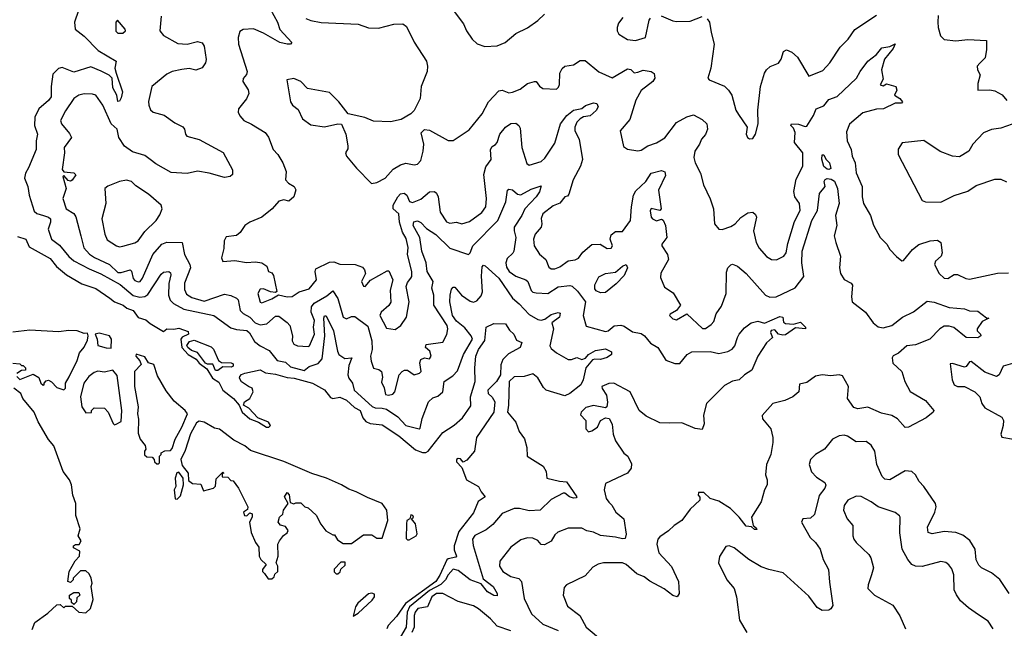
# Model space of a CAD drawing. Extents: x 2133489 to 2292442, y 756223 to 916462.
# Tile 200 of 256: x 2220825 to 2226640, y 830419 to 834010. Entities that reach past the tile are written whole.
import ezdxf

# ---------------------------------------------------------------- set-up
doc = ezdxf.new("R2010")
doc.units = 0

msp = doc.modelspace()

# ---------------------------------------------------------------- linework, layer by layer
at = {"layer": '0CON20XD'}
for points in [[(2221172.2, 834065), (2221149.6, 833995), (2221151.9, 833955), (2221205, 833913.1), (2221289.2, 833829.2), (2221394, 833765), (2221386.9, 833725), (2221395.6, 833694.4), (2221431.4, 833585), (2221425, 833550), (2221415, 833530), (2221405, 833527.5), (2221399.6, 833565), (2221375, 833608), (2221370.7, 833665), (2221353.1, 833683.1), (2221307, 833707), (2221245, 833731.1), (2221145, 833699.5), (2221075, 833728.1), (2221055, 833722.9), (2221021.1, 833688.9), (2221010.3, 833615), (2221011.8, 833555), (2220995, 833533.1), (2220937.1, 833485), (2220914.4, 833435), (2220912, 833385), (2220930.8, 833335), (2220921.5, 833295), (2220922.2, 833245), (2220877.9, 833135), (2220860, 833105), (2220854, 833075), (2220873.5, 833025), (2220881.1, 832975), (2220909.8, 832879.8), (2220926.7, 832866.7), (2220966, 832854), (2220995.2, 832845.2), (2221006.4, 832835), (2221007.3, 832815), (2220993.4, 832773.4), (2221013.8, 832715), (2221060.4, 832680.4), (2221115, 832612.1), (2221145, 832588.1), (2221235, 832540.3), (2221305, 832511.2), (2221418.3, 832448.3), (2221495, 832383.1), (2221535, 832373.3), (2221563.7, 832376.3), (2221582.2, 832387.8), (2221660.6, 832509.4), (2221675, 832519.4), (2221705, 832524.6), (2221715, 832516.9), (2221717.8, 832505), (2221705.7, 832454.3), (2221704, 832384), (2221714.7, 832355), (2221732.7, 832335), (2221795, 832302.2), (2221970.8, 832265), (2222072.8, 832192.8), (2222105, 832182), (2222165.8, 832175.8), (2222181.8, 832161.8), (2222211.7, 832111.7), (2222245, 832086.4), (2222298.7, 832058.7), (2222345, 831998.7), (2222395, 831990), (2222425, 831960.8), (2222505, 831939.2), (2222535, 831963.2), (2222588.3, 831981.7), (2222611, 832009), (2222628.1, 832145), (2222621.6, 832248.4), (2222625, 832262.5), (2222635, 832262.2), (2222677.9, 832175), (2222701.1, 832055), (2222710, 832035), (2222745, 832011.8), (2222785.8, 832015.8), (2222769.5, 831970.5), (2222763.3, 831915), (2222768.1, 831895), (2222791.3, 831865), (2222801.4, 831825), (2222907.2, 831727.2), (2222925, 831720), (2222965, 831717.7), (2222991.8, 831711.8), (2223057.5, 831667.5), (2223104.7, 831614.7), (2223184.3, 831595.7), (2223190.9, 831599.1), (2223203.1, 831656.9), (2223238.9, 831755), (2223265, 831779.1), (2223295, 831787.8), (2223324.6, 831815), (2223332.5, 831875), (2223382.3, 831907.7), (2223410.9, 831939.1), (2223445.7, 832035), (2223499.3, 832125), (2223491.6, 832145), (2223455, 832192.8), (2223405, 832230.5), (2223382.1, 832265), (2223366.1, 832345), (2223366.7, 832385), (2223375, 832420.8), (2223385, 832432.5), (2223395, 832431.8), (2223434.8, 832384.8), (2223485, 832349.6), (2223505, 832343.1), (2223525, 832350.9), (2223549.9, 832380.1), (2223558.9, 832405), (2223552.9, 832497.1), (2223557.3, 832552.7), (2223565, 832561.2), (2223575, 832558), (2223655.1, 832485.1), (2223735, 832367.8), (2223775, 832334.4), (2223835, 832269.6), (2223885, 832240.5), (2223905, 832236.5), (2223926.2, 832243.8), (2223965, 832270.9), (2224005, 832282.2), (2224017.7, 832277.7), (2224013.1, 832255), (2223968.1, 832221.9), (2223978.8, 832185), (2223956.7, 832085), (2223965, 832069.2), (2223995, 832044.3), (2224065, 832005.6), (2224085, 832005.6), (2224115, 832016.4), (2224145, 832005.6), (2224167.1, 832012.9), (2224185, 832033.8), (2224225, 832057.5), (2224285, 832067.1), (2224320, 832050), (2224320.8, 832035), (2224295, 832016.5), (2224255, 832004.6), (2224222.5, 832007.5), (2224207.4, 832002.6), (2224168.7, 831955), (2224154, 831885), (2224140, 831855), (2224075, 831804.2), (2224045, 831790.9), (2223934.6, 831825), (2223919.1, 831839.1), (2223885, 831897.8), (2223855, 831920.8), (2223805, 831905.6), (2223745, 831902.5), (2223715.4, 831875), (2223712.7, 831735), (2223705.6, 831695), (2223755.2, 831635.2), (2223775, 831580), (2223807.4, 831537.4), (2223820, 831485), (2223822.5, 831435), (2223916, 831375), (2223934.2, 831345), (2223938.8, 831305), (2224013, 831287), (2224054.1, 831284.1), (2224116.5, 831195), (2224111.3, 831188.7), (2224095, 831187.5), (2224072.5, 831195), (2224045, 831216.2), (2224035, 831216.1), (2223965, 831178.9), (2223898.8, 831115), (2223835, 831111.1), (2223776.7, 831125), (2223745, 831125.4), (2223674.2, 831095.8), (2223619.4, 831030.6), (2223580.5, 830999.5), (2223512.7, 830967.3), (2223499.5, 830945), (2223502.4, 830907.6), (2223561.7, 830711.7), (2223621.8, 830665), (2223644.4, 830625), (2223645, 830611.2), (2223625, 830611.8), (2223587.5, 830635), (2223550.6, 830680.6), (2223485.6, 830705), (2223415, 830759.6), (2223385, 830767.3), (2223356.2, 830735), (2223340, 830705), (2223312.3, 830677.7), (2223245, 830641), (2223128, 830545), (2223113.8, 830515), (2223107.2, 830425), (2223060.3, 830345)], [(2222305, 834074.4), (2222347.5, 833995), (2222362.4, 833952.4), (2222433.3, 833875), (2222423.8, 833866.2), (2222405, 833865.7), (2222362, 833875), (2222265, 833930.9), (2222205, 833956.2), (2222145, 833952.5), (2222125, 833941.2), (2222114.5, 833905.5), (2222117.8, 833865), (2222168.5, 833705), (2222163.7, 833686.3), (2222145, 833663.3), (2222143.6, 833645), (2222175.3, 833595.3), (2222177.5, 833575), (2222165, 833544), (2222116.7, 833485), (2222116.2, 833465), (2222125, 833443.3), (2222148.8, 833415), (2222195, 833394.4), (2222275.6, 833345), (2222295, 833316), (2222322.5, 833245), (2222350.5, 833215), (2222379.5, 833165), (2222398.2, 833115), (2222394.1, 833065), (2222412.3, 833045), (2222445.2, 833025.2), (2222456.3, 833006.3), (2222445, 832965.7), (2222415, 832939.4), (2222385, 832947.1), (2222355, 832938.8), (2222315.4, 832895), (2222255, 832845.5), (2222183.3, 832815), (2222154.2, 832795.8), (2222128, 832755), (2222105, 832737.5), (2222045, 832728.9), (2222031.8, 832705), (2222030.2, 832659.8), (2222017.1, 832605), (2222025, 832584.2), (2222095, 832589.6), (2222165, 832577.1), (2222218.6, 832581.4), (2222255.4, 832574.6), (2222284.7, 832555), (2222294.2, 832524.2), (2222315, 832515.7), (2222325, 832500), (2222343, 832407), (2222335, 832401.2), (2222305.5, 832404.5), (2222265, 832422.2), (2222245, 832419.2), (2222231.6, 832395), (2222245, 832342.5), (2222255, 832340), (2222315, 832363.3), (2222353.6, 832386.4), (2222405, 832374.7), (2222433.8, 832376.2), (2222476.4, 832403.6), (2222535, 832422.5), (2222577.5, 832475), (2222569.5, 832525), (2222575, 832540), (2222655, 832580), (2222681.1, 832581.1), (2222715, 832567.8), (2222806.1, 832566.1), (2222850.6, 832550.6), (2222862.5, 832535), (2222867, 832513), (2222844.6, 832465), (2222855, 832437.5), (2222865, 832435.6), (2222896.9, 832473.1), (2222995, 832527.5), (2223005, 832528), (2223028.9, 832475), (2223013.6, 832415), (2223017, 832343), (2223005.7, 832324.3), (2222960.3, 832285), (2222952, 832265), (2222990.8, 832190.8), (2223042.2, 832182.2), (2223075.4, 832205), (2223109.6, 832255), (2223124.6, 832345), (2223108.5, 832435), (2223115, 832458.8), (2223135.5, 832484.5), (2223140.9, 832495), (2223140.5, 832525), (2223116.5, 832625), (2223119, 832665), (2223108.2, 832718.2), (2223086.8, 832756.8), (2223067.4, 832815), (2223065.3, 832865.3), (2223030, 832895), (2223031.5, 832915), (2223057.8, 832965), (2223075, 832982.1), (2223096.7, 832986.7), (2223112.1, 832975), (2223126.7, 832936.7), (2223145, 832930.6), (2223195, 832950.9), (2223245, 832993.4), (2223275, 832996.9), (2223287.2, 832987.2), (2223296.6, 832965), (2223308.8, 832875), (2223345, 832817.3), (2223365, 832809.4), (2223405, 832814.4), (2223436.1, 832806.1), (2223480.8, 832819.2), (2223555, 832873.3), (2223577.3, 832905), (2223582.3, 832955), (2223566.6, 833096.6), (2223577.3, 833142.7), (2223608.8, 833185), (2223606, 833245), (2223615, 833260.9), (2223635, 833273.9), (2223645.3, 833285), (2223661.5, 833335), (2223693.8, 833376.2), (2223725, 833397.5), (2223755, 833398.6), (2223774, 833385), (2223780, 833370), (2223790.5, 833255), (2223821.2, 833161.2), (2223835, 833150.8), (2223905, 833173.9), (2223926.2, 833193.8), (2223985, 833282.5), (2224019.2, 833395), (2224056.5, 833445), (2224095, 833477.1), (2224144.6, 833485.4), (2224166.6, 833503.4), (2224215, 833520), (2224233.3, 833515), (2224242.5, 833495), (2224230, 833475), (2224195, 833443.6), (2224155, 833436.4), (2224134.5, 833425), (2224115.5, 833405), (2224104.7, 833375.3), (2224104.6, 833355), (2224129.7, 833305), (2224150, 833185), (2224137.5, 833145), (2224093.8, 833065), (2224068.9, 832981.1), (2224061.2, 832968.8), (2224044.4, 832965), (2224015, 832927.8), (2223975, 832911.1), (2223915.5, 832865), (2223905, 832837.5), (2223909.4, 832805), (2223905.7, 832785), (2223870, 832745), (2223858.9, 832715), (2223862.7, 832675), (2223895.8, 832625.8), (2223933.4, 832595), (2223950.1, 832550.1), (2223965, 832540.4), (2223985, 832540), (2224015, 832551.3), (2224063.7, 832586.3), (2224106.7, 832593.3), (2224125, 832602.5), (2224151.4, 832638.6), (2224205, 832684), (2224253.8, 832686.2), (2224295, 832659.4), (2224318.9, 832661.1), (2224326, 832675), (2224312.9, 832715), (2224319.3, 832740.7), (2224345, 832760), (2224385, 832760.8), (2224432.6, 832825), (2224438, 832905), (2224451.3, 832975), (2224465, 833000), (2224523.8, 833055), (2224555, 833104.4), (2224615, 833120), (2224635, 833112), (2224639.3, 833090.7), (2224598.5, 833005), (2224613.8, 832895), (2224605, 832883.3), (2224555, 832895.8), (2224548, 832882), (2224554.5, 832845), (2224562.5, 832835), (2224585.8, 832824.2), (2224615, 832832.5), (2224625, 832827.5), (2224638.6, 832795), (2224647.5, 832725), (2224618.1, 832685), (2224617.8, 832675), (2224651.2, 832625), (2224657.8, 832595), (2224611.9, 832515), (2224609.7, 832489.7), (2224632.7, 832432.7), (2224685, 832398), (2224728, 832325), (2224705, 832293.3), (2224667, 832273), (2224663.3, 832265), (2224683.3, 832245), (2224705, 832240), (2224765, 832274.4), (2224858.1, 832188.1), (2224875, 832188.9), (2224908.6, 832211.4), (2224925, 832229.2), (2224939.6, 832275), (2224969.9, 832320.1), (2224998.5, 832395), (2224998.9, 832521.1), (2225006.9, 832545), (2225025, 832564.3), (2225035, 832567.1), (2225063.8, 832555), (2225115, 832512.2), (2225230, 832385), (2225255, 832372.5), (2225292.9, 832375), (2225405, 832428.5), (2225455.7, 832495), (2225444.8, 832574.8), (2225446.5, 832645), (2225503.7, 832825), (2225536.7, 832883.3), (2225549.1, 832985), (2225581.5, 833025), (2225577.1, 833055), (2225582.6, 833067.4), (2225595, 833072.9), (2225618.7, 833068.7), (2225637.4, 833057.4), (2225655.3, 833014.7), (2225665.4, 832925), (2225643.8, 832855), (2225651.2, 832795), (2225635.5, 832735), (2225645, 832696.2), (2225673.1, 832615), (2225667.3, 832545), (2225673.1, 832513.1), (2225695, 832478), (2225735, 832456), (2225743.4, 832443.4), (2225737.5, 832375), (2225742.2, 832345), (2225820.4, 832285), (2225865, 832221.5), (2225895, 832197.1), (2225925, 832192), (2225976.7, 832205), (2226038.9, 832255), (2226105, 832286.2), (2226185, 832349.4), (2226225.8, 832344.2), (2226315, 832311.2), (2226405, 832304.4), (2226435, 832292.5), (2226485, 832290), (2226535, 832250), (2226548.3, 832248.3), (2226510.5, 832229.5), (2226480, 832185), (2226480, 832175), (2226500, 832155), (2226502.5, 832145), (2226485, 832133.3), (2226415, 832134.6), (2226343.1, 832193.1), (2226315, 832201.2), (2226285, 832201.1), (2226259.2, 832185)], [(2223378.8, 834075), (2223446.2, 833985), (2223464.3, 833944.3), (2223496.7, 833895), (2223527.5, 833867.5), (2223572.3, 833852.3), (2223645, 833856), (2223693.3, 833875), (2223755, 833928), (2223825, 833962.5), (2223885, 834005.8), (2223925, 834042.5)], [(2221659.8, 834030.2), (2221652, 833945), (2221675, 833916), (2221758.8, 833868.8), (2221815, 833866.1), (2221875, 833880.9), (2221903.7, 833873.7), (2221914.6, 833854.6), (2221925.7, 833774.3), (2221922, 833755), (2221903.5, 833726.5), (2221865, 833712.2), (2221825, 833721.5), (2221783, 833717), (2221725, 833703.9), (2221695, 833689.1), (2221605.6, 833615), (2221586.6, 833526.6), (2221588.5, 833505), (2221598.5, 833478.5), (2221612.5, 833465), (2221677.4, 833447.4), (2221741.7, 833401.7), (2221787.8, 833377.8), (2221798.1, 833365), (2221804.3, 833334.3), (2221813, 833323), (2221885, 833303.1), (2222027.1, 833227.1), (2222082, 833125), (2222082.7, 833097.3), (2222067.5, 833085), (2222035, 833078.1), (2221945, 833103.8), (2221875, 833115.6), (2221815, 833102.5), (2221718.8, 833108.8), (2221628.8, 833158.8), (2221596.1, 833186.1), (2221565, 833207.9), (2221491.2, 833231.2), (2221444.8, 833264.8), (2221409.7, 833315), (2221400.4, 833365), (2221364.4, 833395), (2221315.2, 833505.2), (2221275, 833564.3), (2221255, 833570.8), (2221205, 833572.5), (2221174.2, 833564.2), (2221145, 833545.4), (2221095, 833472.9), (2221065.5, 833415), (2221071.1, 833395), (2221118.8, 833338.8), (2221130.8, 833315), (2221088.2, 833255), (2221090.6, 833225), (2221076.2, 833126.2), (2221085, 833112.5), (2221145, 833106.9), (2221155.6, 833095), (2221135, 833062.5), (2221125, 833057.5), (2221111.7, 833061.7), (2221085, 833090), (2221080, 833085), (2221098.8, 833015), (2221080.5, 832955), (2221099.5, 832895), (2221145, 832865.6), (2221157.3, 832847.3), (2221185.3, 832735.3), (2221204.2, 832664.2), (2221237, 832627), (2221266.2, 832606.2), (2221355.4, 832565), (2221405, 832518.4), (2221425, 832517.4), (2221478, 832535), (2221485.9, 832525.9), (2221495, 832482.7), (2221505, 832471.1), (2221525, 832462.5), (2221535.6, 832465), (2221550.9, 832485), (2221611.1, 832625), (2221665.2, 832684.8), (2221695, 832697.4), (2221785, 832695.5), (2221798.9, 832625), (2221829.7, 832565), (2221833.2, 832546.8), (2221797.6, 832455), (2221798.5, 832418.5), (2221811.1, 832391.1), (2221840.9, 832370.9), (2221915, 832348.6), (2222035, 832389.6), (2222072.4, 832382.4), (2222105, 832367.5), (2222116.1, 832356.1), (2222127.9, 832295), (2222145, 832276.7), (2222184, 832255), (2222215, 832220.4), (2222245, 832209.6), (2222285, 832216.2), (2222335, 832260.9), (2222355, 832261.1), (2222404.3, 832224.3), (2222420.4, 832205), (2222436.4, 832145), (2222434.5, 832114.5), (2222444.3, 832095), (2222465.9, 832085.9), (2222529.1, 832080.9), (2222536.9, 832085), (2222566.8, 832155), (2222559.6, 832195), (2222565.5, 832234.5), (2222547.4, 832285), (2222548.5, 832315), (2222565, 832338), (2222639.3, 832380.7), (2222675, 832410), (2222703.7, 832365), (2222735.6, 832255.6), (2222755, 832245.8), (2222785, 832259.4), (2222805, 832258.5), (2222881.8, 832201.8), (2222905.7, 832115), (2222906.1, 832063.9), (2222897, 832025), (2222901.2, 831995), (2222914.7, 831954.7), (2222946.7, 831946.7), (2222962.5, 831935), (2222968.3, 831901.7), (2222961.5, 831871.5), (2222977.9, 831837.9), (2222985, 831798.1), (2223003.8, 831793.8), (2223029.3, 831800.7), (2223040.8, 831815), (2223066.5, 831915), (2223084.4, 831935), (2223097.6, 831942.4), (2223115, 831942), (2223155, 831914.7), (2223186, 831925), (2223197.1, 831935), (2223187.5, 831985), (2223193.3, 832005), (2223215, 832014.4), (2223245, 832009.2), (2223254.5, 832025.5), (2223247.5, 832055), (2223222.5, 832075), (2223225, 832093.3), (2223325, 832107.1), (2223347.5, 832152.5), (2223353.3, 832185), (2223349.7, 832205), (2223272, 832325), (2223270.6, 832385), (2223259.5, 832425), (2223267.8, 832465), (2223232.2, 832525), (2223224.8, 832575), (2223200.7, 832645), (2223189, 832725), (2223149.7, 832795), (2223153.4, 832816.6), (2223175, 832823.6), (2223195, 832813.5), (2223228.4, 832778.4), (2223283, 832743), (2223365, 832662.9), (2223475, 832623.8), (2223485.7, 832635), (2223501.2, 832675), (2223648.4, 832825), (2223696.1, 832935), (2223706, 833005), (2223715, 833010.6), (2223735, 833006.4), (2223765, 832980), (2223785, 832977.5), (2223845, 833009.7), (2223905, 833030), (2223894.4, 832995), (2223876.2, 832965), (2223807.8, 832895), (2223790, 832855), (2223745.8, 832785), (2223744.8, 832765), (2223756, 832725), (2223743.5, 832645), (2223737.7, 832632.3), (2223705, 832601.9), (2223695.7, 832575.7), (2223700.2, 832550.2), (2223715.5, 832525), (2223755, 832496.8), (2223814.5, 832474.5), (2223825.4, 832465), (2223845, 832412.5), (2223855, 832402.7), (2223875, 832397.5), (2223945, 832394.8), (2224005, 832433.6), (2224075, 832442.5), (2224088.3, 832438.3), (2224118.8, 832408.8), (2224166.2, 832345), (2224153.1, 832265), (2224171.2, 832201.2), (2224285, 832170.4), (2224300.8, 832175), (2224336, 832204), (2224375, 832206.9), (2224395, 832200.8), (2224445, 832167.5), (2224495, 832159.1), (2224515, 832144.5), (2224550.5, 832100.5), (2224593.1, 832075), (2224640.6, 832000.6), (2224695, 831980.5), (2224725, 831981.8), (2224767.9, 832035), (2224795, 832050), (2224902.8, 832052.8), (2224955, 832041.3), (2225008, 832052), (2225033.3, 832066.7), (2225049.5, 832085), (2225065.6, 832135), (2225074.3, 832155), (2225105, 832192.5), (2225145, 832220.8), (2225185, 832232), (2225225, 832219.2), (2225315, 832259.2), (2225332.5, 832255), (2225336.7, 832225), (2225347.7, 832217.7), (2225395, 832214), (2225436.1, 832226.1), (2225466.7, 832195), (2225466.7, 832185), (2225407.3, 832192.7), (2225348.5, 832151.5), (2225332.1, 832147.9), (2225306.2, 832155), (2225285, 832179.2), (2225263, 832177), (2225260, 832165), (2225271.2, 832135), (2225235, 832102.5), (2225184.7, 832025.3), (2225148.3, 831941.7), (2225106.2, 831915), (2225075, 831884.4), (2225035, 831878), (2224987.6, 831852.4), (2224881.9, 831745), (2224864.4, 831675.6), (2224868.6, 831625), (2224855, 831592.5), (2224815, 831597.5), (2224735, 831631.5), (2224660.4, 831629.6), (2224605, 831630.4), (2224525, 831670), (2224483.3, 831705), (2224430, 831815), (2224335, 831864.4), (2224305, 831862.9), (2224264, 831845), (2224265, 831833.3), (2224290, 831795), (2224295.9, 831754.1), (2224292.5, 831725), (2224285, 831720), (2224214.2, 831734.2), (2224168.7, 831721.3), (2224140.8, 831695), (2224138, 831678), (2224169.2, 831645), (2224169.2, 831595), (2224185, 831578.6), (2224205, 831583.8), (2224238.1, 831605), (2224255, 831646), (2224285, 831660), (2224305.9, 831655.9), (2224324.1, 831624.1), (2224330, 831565), (2224344, 831525), (2224393.1, 831453.1), (2224416.7, 831435), (2224438.8, 831388.8), (2224435.6, 831364.4), (2224415.8, 831334.2), (2224285, 831273.3), (2224276.9, 831235), (2224289.5, 831185), (2224305, 831162.7), (2224322.7, 831145), (2224345.5, 831105), (2224394.1, 831064.1), (2224407.7, 830975), (2224401.2, 830948.8), (2224385, 830946.5), (2224345, 830957.3), (2224255, 830965.6), (2224215, 830987.1), (2224175, 830994.4), (2224145, 831010), (2224065, 831008.8), (2224003.2, 830986.8), (2223985, 830970), (2223965, 830932.9), (2223925, 830911.5), (2223905, 830914.3), (2223885, 830937.1), (2223855, 830951.5), (2223825, 830953.6), (2223785, 830941.8), (2223725, 830897.5), (2223660.8, 830815), (2223658.9, 830785), (2223679.1, 830755), (2223725, 830723.8), (2223772.7, 830712.7), (2223789.2, 830695), (2223804.5, 830595), (2223847.3, 830505), (2223915, 830442.5), (2224005.6, 830405.6)], [(2221435, 833931.2), (2221450, 833945), (2221448.8, 833955), (2221403.3, 834006.7), (2221393.3, 833995), (2221392.7, 833942.7), (2221405, 833931.2), (2221435, 833931.2)], [(2222515, 834016.7), (2222545, 834004.4), (2222605, 833994.4), (2222825, 833984.4), (2222885, 833962.9), (2222945, 833960.8), (2223035, 833984), (2223087.5, 833985), (2223110.5, 833970.5), (2223155, 833876.7), (2223227.5, 833765), (2223234.2, 833735), (2223230.8, 833705), (2223196.2, 833615), (2223190, 833545), (2223154, 833475), (2223135.8, 833454.2), (2223078.7, 833421.3), (2223015, 833408.1), (2222915, 833411.4), (2222862.7, 833432.7), (2222764.3, 833454.3), (2222710.8, 833525), (2222655, 833581.4), (2222525, 833604.2), (2222485, 833645.7), (2222445, 833662.5), (2222402.5, 833655), (2222423.8, 833525), (2222435.8, 833505.8), (2222470.5, 833480.5), (2222494.5, 833424.5), (2222545, 833389.2), (2222625, 833378.1), (2222705, 833396), (2222725, 833393.3), (2222750.8, 833335), (2222762.5, 833265), (2222762.3, 833247.7), (2222750, 833225), (2222756.2, 833205), (2222813.4, 833133.4), (2222903.6, 833043.6), (2222935, 833048.5), (2222983.3, 833075), (2223031.8, 833128.2), (2223075, 833154.1), (2223105, 833163.1), (2223155, 833154.4), (2223175, 833158), (2223195, 833180), (2223208.7, 833235), (2223211.6, 833275), (2223197, 833343), (2223215, 833362.5), (2223245, 833358.9), (2223355, 833297.3), (2223385, 833296.5), (2223480.7, 833359.3), (2223555.6, 833455), (2223594, 833526), (2223655, 833590.6), (2223675, 833593.3), (2223715, 833579.5), (2223735, 833583.3), (2223780.6, 833599.4), (2223825, 833633.6), (2223865.8, 833645.8), (2223875.5, 833645.5), (2223895, 833618.8), (2223915, 833603.3), (2223995, 833600), (2224008.3, 833611.7), (2224012.7, 833627.3), (2224014.5, 833695.5), (2224028.1, 833721.9), (2224044, 833736), (2224095, 833744.7), (2224135, 833768.5), (2224165, 833768.6), (2224245, 833701.5), (2224325, 833667.1), (2224415, 833720.6), (2224435, 833717.1), (2224455, 833697.3), (2224475, 833699.6), (2224507.8, 833712.2), (2224554.2, 833705), (2224572.2, 833692.2), (2224576, 833665), (2224564.2, 833645.8), (2224495, 833592.9), (2224465, 833536), (2224428.2, 833421.8), (2224372, 833355), (2224391.4, 833261.4), (2224415, 833246.2), (2224475, 833237.2), (2224495, 833240.4), (2224535, 833265.4), (2224585.8, 833284.2), (2224635, 833312.2), (2224705, 833402.9), (2224765, 833437.5), (2224805, 833448.6), (2224855, 833420.5), (2224883.1, 833395), (2224886.7, 833365), (2224875, 833332), (2224852, 833305), (2224840, 833275), (2224812.9, 833235), (2224806.7, 833196.7), (2224815.3, 833165.3), (2224845.5, 833105), (2224862.9, 833035), (2224903.1, 832953.1), (2224923.3, 832895), (2224928.6, 832805), (2224954.4, 832774.4), (2224975, 832771.4), (2225025, 832789.4), (2225050.8, 832805), (2225085, 832842.5), (2225125, 832870), (2225155, 832873.8), (2225170.3, 832860.3), (2225176.9, 832845), (2225159.1, 832765), (2225174.5, 832695), (2225192.3, 832662.3), (2225235, 832613.1), (2225265, 832594.4), (2225295, 832592.5), (2225338.6, 832615), (2225352.9, 832635), (2225361, 832689), (2225401.5, 832818.5), (2225433.9, 832885), (2225430.3, 832925), (2225402.9, 832965), (2225397.2, 832997.2), (2225411.3, 833068.7), (2225450.5, 833145), (2225451.4, 833225), (2225402.1, 833285), (2225404.7, 833345), (2225395, 833370.8), (2225380, 833385), (2225383.9, 833396.1), (2225425, 833392.7), (2225465, 833379.2), (2225475, 833382.3), (2225513.8, 833445), (2225528.9, 833485), (2225575, 833501.5), (2225605, 833540), (2225653.7, 833556.3), (2225766.9, 833665), (2225788.5, 833705), (2225833.8, 833766.2), (2225886.1, 833803.9), (2225916.5, 833843.5), (2225965, 833851.4), (2225995, 833866.7), (2225985, 833840), (2225932.6, 833777.4), (2225915.7, 833715), (2225925, 833660), (2225907.5, 833625), (2225925, 833620), (2225945, 833632.5), (2226000, 833615), (2226005.8, 833595), (2225992.5, 833565), (2226024, 833545), (2226040, 833525), (2226033, 833517), (2225995, 833518.1), (2225926.7, 833485), (2225885, 833481.2), (2225805, 833460), (2225726.1, 833393.9), (2225709.1, 833349.1), (2225712.8, 833295), (2225736, 833245), (2225742.1, 833205), (2225759.2, 833165), (2225765, 833106.7), (2225801.1, 833025), (2225801.2, 832965), (2225809.1, 832925), (2225849.4, 832855), (2225867.4, 832797.4), (2225907.1, 832725), (2225946.2, 832686.2), (2225965, 832653.8), (2226003, 832613), (2226035, 832587.5), (2226045, 832588.8), (2226099.2, 832655), (2226135, 832682.9), (2226202.5, 832705), (2226245, 832708.6), (2226265.7, 832695.7), (2226274.4, 832635), (2226268.1, 832615), (2226234, 832585), (2226228.9, 832565), (2226255, 832513.3), (2226285, 832485.4), (2226306.7, 832483.3), (2226345, 832506.2), (2226363.9, 832506.1), (2226412.4, 832482.4), (2226435, 832478.9), (2226600, 832515), (2226665, 832515.6)], [(2224387.5, 834022.5), (2224361.3, 833988.7), (2224354.4, 833965), (2224353.5, 833945), (2224363.3, 833925), (2224415, 833892.5), (2224462.3, 833887.7), (2224521.2, 833905), (2224543, 834007), (2224550.5, 834019.5)], [(2224613, 834033), (2224682.7, 834002.7), (2224705, 833999.2), (2224785, 834001.8), (2224855, 834028.8)], [(2224885, 834014.4), (2224899.5, 833995), (2224908.2, 833935), (2224927.7, 833865), (2224907.8, 833725), (2224888.8, 833665), (2224897.5, 833655), (2224987.8, 833617.8), (2225011.1, 833595), (2225031.1, 833565), (2225054.2, 833475.8), (2225070.7, 833450.7), (2225122.5, 833375), (2225116.2, 833335), (2225123.8, 833315), (2225135, 833306.7), (2225155, 833310), (2225171.2, 833335), (2225186.9, 833395), (2225185.5, 833475.5), (2225200.5, 833615), (2225223.3, 833695), (2225235.6, 833715), (2225257, 833733), (2225306.6, 833753.4), (2225322.9, 833777.1), (2225336.8, 833823.2), (2225355, 833832.9), (2225385, 833819.4), (2225418.7, 833788.7), (2225485, 833676.7), (2225568.9, 833711.1), (2225610, 833755), (2225671.1, 833848.9), (2225718.5, 833895), (2225758.1, 833951.9), (2225885, 834036.5)], [(2226249.6, 834035), (2226247.5, 833995), (2226249.4, 833965), (2226264.5, 833914.5), (2226285, 833892.5), (2226355, 833885.7), (2226425, 833893.5), (2226535, 833887.5), (2226536, 833835), (2226528.1, 833785), (2226496.4, 833753.6), (2226480, 833735), (2226482.5, 833715), (2226497.8, 833685), (2226484.2, 833634.2), (2226483.8, 833593.8), (2226555, 833595.8), (2226585, 833590.8), (2226627.1, 833567.1), (2226655, 833532.5)], [(2226720, 833405), (2226620.8, 833370.8), (2226565, 833362.5), (2226517.5, 833342.5), (2226455.5, 833275), (2226430.5, 833235), (2226375, 833201.8), (2226335, 833204.6), (2226261.9, 833231.9), (2226165, 833298.1), (2226036.4, 833283.6), (2226013, 833247), (2226014.2, 833215), (2226083, 833083), (2226155, 832944.2), (2226175, 832934.4), (2226265, 832933.5), (2226345, 832973.1), (2226425, 832997.5), (2226475, 833031.2), (2226585, 833068.8), (2226619.3, 833069.3), (2226653, 833053)], [(2225605, 833125.6), (2225595, 833127.5), (2225575, 833144.3), (2225562.1, 833187.9), (2225565, 833213.3), (2225575, 833212.5), (2225586.6, 833186.6), (2225608.1, 833165), (2225615, 833132), (2225605, 833125.6)], [(2221415, 832670.5), (2221435, 832673.1), (2221505, 832692.6), (2221525.5, 832704.5), (2221565, 832760.5), (2221630.5, 832825), (2221652.2, 832857.8), (2221666, 832895), (2221660, 832915), (2221585, 832980.8), (2221510, 833030), (2221484.7, 833054.7), (2221455, 833063.7), (2221415, 833056.2), (2221345, 833028.3), (2221328.2, 833015), (2221333.8, 832925), (2221309.6, 832835), (2221326.9, 832745), (2221341.6, 832711.6), (2221396, 832676), (2221415, 832670.5)], [(2220811.3, 832731.3), (2220861.2, 832715), (2220880, 832670), (2221005, 832601.1), (2221043, 832553), (2221101.4, 832505), (2221191.9, 832451.9), (2221275, 832424.5), (2221357, 832367), (2221385, 832346.2), (2221435.3, 832325.3), (2221457.3, 832307.3), (2221495, 832294.4), (2221525, 832252.7), (2221569.9, 832239.9), (2221595, 832218.1), (2221675, 832170), (2221693.9, 832186.1), (2221735, 832183.8), (2221765, 832190), (2221819.3, 832169.3), (2221822.5, 832155), (2221785, 832137.5), (2221776.7, 832125), (2221782.5, 832075), (2221820.8, 832035), (2221867.7, 832007.7), (2221885, 831982.5), (2221930, 831950), (2221964.4, 831895), (2222001.2, 831871.2), (2222024.7, 831825), (2222087.8, 831775), (2222121.2, 831735), (2222138.1, 831695), (2222185, 831654.2), (2222236.2, 831636.2), (2222283.3, 831605), (2222296.2, 831605), (2222305.7, 831615), (2222295.4, 831635.4), (2222231.7, 831661.7), (2222177.7, 831717.7), (2222147.5, 831735), (2222153.3, 831755), (2222183.3, 831775), (2222203.3, 831815), (2222197.5, 831835), (2222175.8, 831845.8), (2222135, 831873.8), (2222124.2, 831894.2), (2222125, 831905.6), (2222135, 831917.1), (2222154.4, 831924.4), (2222245, 831943.5), (2222276.8, 831926.8), (2222335, 831919), (2222405, 831898.5), (2222446.2, 831895), (2222553.8, 831865), (2222625, 831826.2), (2222660.3, 831780.3), (2222675, 831775.8), (2222715, 831782), (2222755, 831764.3), (2222802, 831722), (2222836.2, 831705), (2222851.3, 831661.3), (2222869.4, 831639.4), (2222895, 831627.9), (2222965, 831618.8), (2223065, 831555.4), (2223162.4, 831472.4), (2223205, 831456.1), (2223223.8, 831456.2), (2223236.7, 831463.3), (2223325, 831574.6), (2223391.8, 831618.2), (2223440, 831660), (2223488.7, 831731.3), (2223488.1, 831785), (2223515.3, 831874.7), (2223513.1, 831955), (2223518.9, 832025), (2223535, 832064.5), (2223572.7, 832117.3), (2223580, 832195), (2223625, 832216.7), (2223695, 832216.2), (2223718.3, 832178.3), (2223744, 832154), (2223760, 832120), (2223790, 832105), (2223780, 832075), (2223711.8, 832038.2), (2223678.1, 832005), (2223666.1, 831973.9), (2223663.9, 831915), (2223640.7, 831875), (2223589.7, 831825), (2223592.8, 831805), (2223615, 831782.7), (2223631.2, 831755), (2223626.2, 831695), (2223523.3, 831545), (2223511.6, 831465), (2223465, 831410.9), (2223445, 831400), (2223428.4, 831418.4), (2223415, 831420.9), (2223405.7, 831415), (2223405, 831402), (2223437.4, 831367.4), (2223464.5, 831294.5), (2223535, 831256), (2223550, 831225), (2223574, 831195), (2223532.8, 831167.2), (2223505, 831100), (2223419.6, 830990.4), (2223391.2, 830905), (2223392, 830882), (2223404.5, 830845), (2223400.6, 830839.4), (2223355, 830829.3), (2223347.4, 830822.6), (2223307.3, 830732.7), (2223282.8, 830695), (2223103.9, 830566.1), (2223050.9, 830489.1), (2223000.6, 830435), (2222992.5, 830415)], [(2224255, 832399.1), (2224230.7, 832410.7), (2224222, 832422), (2224222.5, 832445), (2224245, 832491.9), (2224285, 832512.9), (2224345, 832521.2), (2224385, 832555.8), (2224407.5, 832565), (2224414, 832545), (2224395, 832500.8), (2224348.6, 832451.4), (2224285, 832400), (2224255, 832399.1)], [(2220807.5, 831905), (2220825, 831887.5), (2220905, 831917.5), (2220938.3, 831898.3), (2220950, 831865), (2220963, 831853), (2220970, 831855), (2220970, 831865), (2220981.7, 831878.3), (2220995, 831882.5), (2221013, 831873), (2221045, 831840), (2221085, 831826.7), (2221096.2, 831835), (2221096, 831865), (2221116.6, 831903.4), (2221165, 832000), (2221177.5, 832045), (2221205, 832077.5), (2221225, 832120), (2221230, 832145), (2221225, 832160), (2221205, 832158.8), (2221165, 832173.8), (2221115, 832175.2), (2221055, 832168.2), (2220885, 832177.5), (2220785, 832166.7)], [(2221365, 832072.5), (2221366.7, 832125), (2221355, 832144.3), (2221295, 832161.2), (2221270, 832155), (2221282, 832125), (2221286.7, 832086.7), (2221335, 832073.3), (2221365, 832072.5)], [(2226259.2, 832185), (2226200, 832125), (2226115, 832091.7), (2226064.8, 832085.2), (2226015, 832042.8), (2225985, 832026.8), (2225978.2, 832015), (2225982.4, 831982.4), (2226035, 831934.2), (2226053.2, 831875), (2226085.3, 831815.3), (2226175, 831762.7), (2226224.2, 831705), (2226220.8, 831695), (2226178.6, 831661.4), (2226075, 831605.9), (2226054, 831604), (2226010.6, 831655), (2225975.3, 831675.3), (2225915, 831688.9), (2225835, 831723.9), (2225775, 831713.8), (2225751.5, 831721.5), (2225713.6, 831775), (2225720, 831845), (2225685, 831908.8), (2225665, 831914.7), (2225615, 831908.8), (2225565, 831913.6), (2225526, 831906), (2225475, 831868.6), (2225430.5, 831859.5), (2225426.2, 831815), (2225391.2, 831785), (2225345, 831762.5), (2225272.9, 831745), (2225210.8, 831675), (2225212, 831655), (2225260.8, 831595), (2225272.5, 831545), (2225272.5, 831515), (2225260.6, 831445), (2225235.7, 831385), (2225230, 831325), (2225240, 831295), (2225239.2, 831265), (2225224.3, 831235), (2225204.4, 831165), (2225148.1, 831075), (2225156.4, 831026.4), (2225175, 831012.5), (2225178.8, 831001.2), (2225165, 831001.2), (2225147, 831017), (2225115, 831020.9), (2225075.3, 831075.3), (2225024.2, 831125), (2224955, 831168.1), (2224902.5, 831185), (2224865, 831220), (2224835, 831220), (2224832.5, 831205), (2224841.7, 831191.7), (2224842.5, 831175), (2224785, 831122.5), (2224735.7, 831054.3), (2224690, 831025), (2224656.4, 830993.6), (2224605, 830959.2), (2224594.4, 830945), (2224587.8, 830915), (2224600.5, 830865), (2224675, 830784), (2224715.7, 830695), (2224720, 830625), (2224707.5, 830605), (2224681.7, 830611.7), (2224631.7, 830651.7), (2224547.1, 830697.1), (2224513, 830723), (2224469.5, 830739.5), (2224406.2, 830796.2), (2224385, 830804.4), (2224274, 830806), (2224241.7, 830798.3), (2224210.9, 830779.1), (2224165, 830729.4), (2224055.6, 830674.4), (2224040.7, 830659.3), (2224034.4, 830615), (2224059.6, 830549.6), (2224133.3, 830495), (2224170.5, 830425), (2224267.1, 830345)], [(2221995, 831940), (2221980.7, 831940.7), (2221965, 831977.5), (2221935, 831977.5), (2221923.3, 831983.3), (2221875, 832046), (2221838.8, 832058.8), (2221817.5, 832075), (2221813, 832087), (2221828.6, 832111.4), (2221855, 832118.8), (2221955, 832079.7), (2221970, 832065), (2221998.4, 831998.4), (2222017.6, 831987.6), (2222073.3, 831985), (2222085, 831978.5), (2222085, 831966.2), (2222075, 831959.1), (2222025, 831961.9), (2221995, 831940)], [(2221645, 831390), (2221650, 831395), (2221650, 831435), (2221660, 831445), (2221660, 831455), (2221683, 831467), (2221715, 831468.8), (2221725, 831480), (2221744, 831535), (2221782, 831605), (2221815.7, 831685), (2221801.4, 831705), (2221738.3, 831758.3), (2221690.5, 831820.5), (2221638.3, 831908.3), (2221616.7, 831975), (2221586.3, 831986.3), (2221565, 832020.4), (2221513.6, 832036.4), (2221510, 832025), (2221535, 831997.5), (2221543.3, 831975), (2221503.8, 831935), (2221503.1, 831845), (2221524.2, 831725), (2221520, 831685), (2221526.1, 831653.9), (2221525, 831570), (2221537.5, 831535), (2221567, 831497), (2221570, 831475), (2221562.5, 831465), (2221563, 831443), (2221575, 831430), (2221608.3, 831428.3), (2221620, 831415), (2221621.7, 831401.7), (2221635, 831390), (2221645, 831390)], [(2220785, 831982.5), (2220825, 831980), (2220835, 831970), (2220845, 831970), (2220860, 831955), (2220858.3, 831941.7), (2220835, 831940), (2220808.3, 831921.7)], [(2226689.5, 831980.5), (2226632.9, 831965), (2226610, 831915), (2226595, 831904.3), (2226525, 831929.4), (2226445, 831994), (2226435, 831991.2), (2226415.6, 831964.4), (2226405, 831959.4), (2226335, 831982.2), (2226321.1, 831978.9), (2226333.5, 831885), (2226345.3, 831855.3), (2226365, 831845.6), (2226405.7, 831845.7), (2226466.2, 831815), (2226495.5, 831785.5), (2226507.9, 831745), (2226525, 831720), (2226625, 831663.8), (2226635.8, 831644.2), (2226634.3, 831615), (2226620, 831565), (2226626, 831546), (2226695, 831535.5)], [(2221385, 831620), (2221395, 831622.5), (2221425, 831640), (2221427.5, 831705), (2221400.3, 831910.3), (2221375, 831942.5), (2221325, 831931.2), (2221285.8, 831935.8), (2221265, 831929.2), (2221233.8, 831905), (2221203.8, 831865), (2221183.3, 831785), (2221192.5, 831725), (2221215, 831690), (2221248.3, 831691.7), (2221250, 831705), (2221265, 831720), (2221325, 831717.5), (2221347.5, 831695), (2221377, 831627), (2221385, 831620)], [(2221187.5, 830935), (2221170, 830965), (2221182.5, 831005), (2221156.7, 831085), (2221156.7, 831155), (2221138.8, 831205), (2221130.8, 831265), (2221119.2, 831295), (2221082, 831345), (2221026.2, 831495), (2220995, 831533.3), (2220935, 831637.5), (2220910, 831695), (2220843.9, 831773.9), (2220832.5, 831805), (2220790, 831835)], [(2222315, 830710), (2222328.3, 830721.7), (2222331.7, 830738.3), (2222350, 830755), (2222350, 830785), (2222340, 830805), (2222352.5, 830845), (2222350, 830915), (2222360, 830935), (2222383.6, 830966.4), (2222405, 830982.5), (2222410, 830995), (2222395, 831020), (2222365, 831027.5), (2222352.5, 831045), (2222360, 831075), (2222378.3, 831091.7), (2222383.3, 831116.7), (2222410, 831155), (2222390, 831195), (2222405, 831220), (2222417, 831207), (2222421.7, 831161.7), (2222445, 831152.5), (2222455, 831160), (2222485, 831160), (2222510, 831135), (2222529.3, 831129.3), (2222576.1, 831086.1), (2222603, 831033), (2222633.6, 830993.6), (2222675, 830970), (2222685, 830970), (2222701.7, 830941.7), (2222735, 830920), (2222785, 830920), (2222855, 830970), (2222905, 830970), (2222935, 830950), (2222965, 830950), (2222998.8, 831055), (2222993.3, 831115), (2222965, 831156.2), (2222879.8, 831189.8), (2222812.9, 831225), (2222769, 831239), (2222726.4, 831265), (2222636.4, 831305), (2222551.4, 831331.4), (2222385, 831402.5), (2222188.2, 831468.2), (2222153.9, 831495), (2222089.7, 831529.7), (2222005, 831594.4), (2221975, 831599.2), (2221915, 831634.4), (2221885, 831641.9), (2221868.3, 831631.7), (2221833.2, 831566.8), (2221802.3, 831467.7), (2221777.5, 831415), (2221785, 831380), (2221820, 831335), (2221821.7, 831291.7), (2221845, 831272.5), (2221895, 831270), (2221910, 831230), (2221970, 831245), (2221981.7, 831258.3), (2221985, 831300), (2222025, 831340), (2222030, 831335), (2222020, 831330), (2222021.7, 831311.7), (2222055, 831310), (2222071.7, 831291.7), (2222085, 831290), (2222117.5, 831245), (2222173.3, 831135), (2222170, 831120), (2222147.5, 831105), (2222152.5, 831085), (2222167, 831083), (2222185, 831100), (2222197.5, 831095), (2222197.5, 831075), (2222182.5, 831045), (2222192.5, 830985), (2222217.5, 830925), (2222237, 830897), (2222240, 830845), (2222250, 830825), (2222280, 830795), (2222260, 830765), (2222260, 830755), (2222271.7, 830741.7), (2222291.7, 830711.7), (2222315, 830710)], [(2226094.7, 831344.7), (2226055, 831348.9), (2225965, 831295.8), (2225935, 831298), (2225919.4, 831315), (2225887.5, 831385), (2225876.5, 831465), (2225855, 831500), (2225825, 831521.4), (2225765, 831519.4), (2225715, 831553.3), (2225695, 831559.5), (2225665, 831554.4), (2225626.2, 831535), (2225578.8, 831475), (2225525, 831444.4), (2225495, 831415.8), (2225488.2, 831385), (2225502, 831342), (2225531.2, 831311.2), (2225579.7, 831279.7), (2225586.9, 831263.1), (2225580, 831245), (2225547.4, 831202.6), (2225519.8, 831090.2), (2225495, 831069.4), (2225450, 831065), (2225442, 831045), (2225494.3, 830955), (2225525.3, 830925.3), (2225553.6, 830885), (2225570.9, 830825), (2225602.2, 830765), (2225608.7, 830691.3), (2225627.1, 830552.9), (2225616.4, 830533.6), (2225603.6, 830526.4), (2225564.2, 830524.2), (2225535, 830541.2), (2225485, 830609.4), (2225335.3, 830745.3), (2225250, 830765), (2225205, 830782.2), (2225130.8, 830825), (2225045, 830894.4), (2225015, 830905.8), (2224995, 830901.2), (2224958.3, 830841.7), (2224953.1, 830805), (2225000.8, 830705), (2225044.3, 830654.3), (2225058.1, 830605), (2225076.4, 830466.4), (2225120, 830395)], [(2221755, 831180), (2221775, 831200), (2221792.5, 831265), (2221790, 831305), (2221765, 831340), (2221753.9, 831336.1), (2221743.3, 831305), (2221747.5, 831255), (2221737.5, 831235), (2221743, 831183), (2221755, 831180)], [(2226670, 830625), (2226615, 830707.5), (2226565, 830745.8), (2226505, 830775.8), (2226490.9, 830790.9), (2226475, 830823.3), (2226467.9, 830885), (2226436.7, 830936.7), (2226395, 830968.9), (2226355, 830983.6), (2226285, 830989.6), (2226215, 830976.9), (2226190.8, 830985), (2226187.5, 831015), (2226230.8, 831105), (2226237.7, 831135), (2226234.6, 831155), (2226165.4, 831255.4), (2226136.9, 831285), (2226116.5, 831325), (2226094.7, 831344.7)], [(2226575.5, 830415), (2226545, 830461.4), (2226487.5, 830497.5), (2226428.8, 830538.8), (2226381.5, 830581.5), (2226357.3, 830617.3), (2226344.5, 830645), (2226343.1, 830735), (2226330.4, 830770.4), (2226313.8, 830793.8), (2226295, 830806.7), (2226265, 830812.3), (2226155, 830784.1), (2226115, 830784.6), (2226095, 830794.4), (2226070.5, 830825), (2226037.5, 830885), (2226022.8, 830982.8), (2226026, 831075), (2226021.7, 831081.7), (2225995, 831102.5), (2225895, 831136.4), (2225855, 831165.6), (2225795, 831197.5), (2225765, 831198.6), (2225716.2, 831175), (2225695, 831143.3), (2225690, 831115), (2225713.1, 831065), (2225745.5, 831025.5), (2225745.7, 830965), (2225752.5, 830945), (2225765.5, 830925.5), (2225840.8, 830855), (2225851.4, 830835), (2225867.1, 830775), (2225855.6, 830735), (2225835.8, 830675), (2225835, 830653.3), (2225874, 830615), (2225982.5, 830555), (2226023.4, 830493.4), (2226056.6, 830416.6)], [(2223125, 830940), (2223166.4, 830963.6), (2223173, 830977), (2223163.3, 831035), (2223140, 831065), (2223150, 831075), (2223147.5, 831085), (2223135, 831087.5), (2223130, 831065), (2223112.5, 831055), (2223108.8, 831035), (2223108.3, 830948.3), (2223115, 830940), (2223125, 830940)], [(2220898.3, 830411.7), (2220915, 830452.5), (2220991.7, 830508.3), (2221045, 830557.5), (2221065, 830560), (2221085, 830540), (2221095, 830550), (2221135, 830550), (2221173.3, 830513.3), (2221215, 830510), (2221242.5, 830535), (2221258.3, 830588.3), (2221247.5, 830665), (2221252.5, 830685), (2221247.5, 830715), (2221235, 830740), (2221215, 830757.5), (2221185, 830757.5), (2221140, 830715), (2221140, 830705), (2221125, 830690), (2221110, 830695), (2221117.5, 830755), (2221153, 830817), (2221177.5, 830845), (2221180, 830875), (2221143.6, 830893.6), (2221142.5, 830905), (2221155, 830912.5), (2221176.7, 830913.3), (2221187.5, 830935)], [(2222705, 830740), (2222718.3, 830751.7), (2222721.7, 830768.3), (2222748.3, 830791.7), (2222748.3, 830808.3), (2222721.7, 830808.3), (2222681.7, 830768.3), (2222681.7, 830751.7), (2222695, 830740), (2222705, 830740)], [(2221145, 830560), (2221131.7, 830571.7), (2221130, 830585), (2221120, 830595), (2221120, 830615), (2221145, 830630), (2221175, 830630), (2221180, 830615), (2221161.7, 830598.3), (2221160, 830575), (2221145, 830560)], [(2222795, 830490), (2222825, 830508.9), (2222907.7, 830585), (2222920.6, 830605), (2222919.7, 830619.7), (2222905.5, 830625.5), (2222885, 830622.7), (2222821.9, 830568.1), (2222808.5, 830545), (2222795, 830490)], [(2223725, 830404.1), (2223645, 830432.1), (2223605, 830475.5), (2223535, 830534.4), (2223505, 830551.5), (2223415, 830576.1), (2223323.9, 830623.9), (2223287.5, 830625), (2223260, 830605), (2223234.1, 830545.9), (2223175.7, 830535), (2223161.1, 830515), (2223154.8, 830495), (2223154.3, 830425), (2223140.8, 830395)]]:
    msp.add_lwpolyline(points, dxfattribs=at)

doc.saveas('drawing.dxf')
